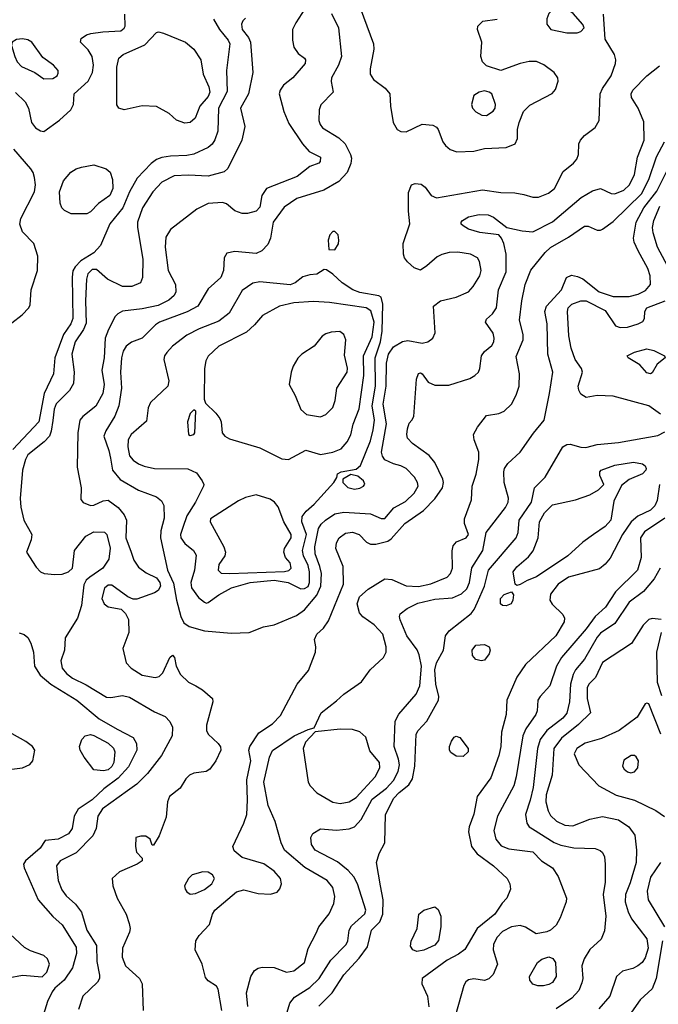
# Model space of a CAD drawing. Extents: x 1173029 to 1307123, y 522559 to 678521.
# Tile 170 of 256: x 1230589 to 1234169, y 571310 to 576831. Entities that reach past the tile are written whole.
import ezdxf

# ---------------------------------------------------------------- set-up
doc = ezdxf.new("R2010")
doc.units = 0

msp = doc.modelspace()

# ---------------------------------------------------------------- linework, layer by layer
at = {"layer": '0CON10XD'}
for points in [[(1232220, 576945), (1232136.5, 576813.5), (1232118.5, 576775), (1232118.2, 576715), (1232126.2, 576676.2), (1232150.2, 576640.2), (1232186, 576615), (1232191.2, 576605), (1232188.8, 576585), (1232119.4, 576505), (1232067, 576463), (1232048, 576435), (1232043.4, 576415), (1232070, 576315), (1232098.3, 576248.3), (1232173.5, 576135), (1232211.1, 576091.1), (1232275, 576060), (1232273.3, 576035), (1232265, 576026.7), (1232215, 576008), (1232145, 575951.2), (1231972.9, 575885), (1231945.3, 575844.7), (1231935, 575778.6), (1231915, 575756.1), (1231865.8, 575744.2), (1231835, 575743.4), (1231795, 575758.2), (1231747.4, 575797.4), (1231726.5, 575806.5), (1231645, 575799.2), (1231581.2, 575768.8), (1231435, 575654.3), (1231408.8, 575611.2), (1231404.6, 575555.4), (1231421.3, 575425), (1231462, 575345), (1231464.7, 575305.3), (1231454.6, 575285), (1231425, 575257.5), (1231365, 575228.9), (1231275, 575208.8), (1231165, 575196.2), (1231138, 575182), (1231124, 575166), (1231085.8, 575094.2), (1231068.2, 575045), (1231062.3, 574935), (1231050, 574865), (1231063.2, 574785), (1231055.2, 574734.8), (1231015, 574663.6), (1230943.6, 574606.4), (1230926.5, 574585), (1230913.8, 574515), (1230911.2, 574321.2), (1230933.1, 574205), (1230931.1, 574141.1), (1230945, 574122.9), (1230986.4, 574106.4), (1231005, 574108.2), (1231056.9, 574133.1), (1231085, 574136.7), (1231141.2, 574095), (1231173.8, 574055), (1231188.2, 574025), (1231184.1, 573925), (1231212.9, 573845), (1231229.4, 573799.4), (1231255, 573760.8), (1231298.3, 573728.3), (1231355, 573701.3), (1231374.8, 573675), (1231377.9, 573655), (1231365, 573630), (1231345, 573616.6), (1231245, 573580.8), (1231225, 573582), (1231194.4, 573594.4), (1231105, 573660), (1231085, 573660.8), (1231065, 573642.5), (1231050, 573585), (1231061.5, 573555), (1231085, 573538.9), (1231156.7, 573525), (1231181.7, 573501.7), (1231198.3, 573468.3), (1231200, 573395), (1231167.5, 573305), (1231186, 573225), (1231214.2, 573195), (1231275, 573155.6), (1231347.3, 573142.7), (1231371.2, 573148.8), (1231391.7, 573168.3), (1231431.2, 573255), (1231445, 573266.7), (1231456.2, 573255), (1231465.8, 573205), (1231489.5, 573159.5), (1231535, 573116.9), (1231575.4, 573095.4), (1231613.3, 573073.3), (1231668.8, 573025), (1231672, 573005), (1231635.7, 572875), (1231635.6, 572845.6), (1231644.6, 572824.6), (1231701.4, 572771.4), (1231713.6, 572753.6), (1231716.9, 572735), (1231687.5, 572675), (1231655, 572628.1), (1231633.3, 572615), (1231565, 572605.7), (1231541.2, 572595), (1231520.8, 572575), (1231487.6, 572522.4), (1231427.8, 572475), (1231416.4, 572445), (1231410.2, 572359.8), (1231370, 572255), (1231338.3, 572201.7), (1231331.7, 572201.7), (1231320, 572235), (1231295, 572252.5), (1231267, 572253), (1231240, 572245), (1231237.5, 572195), (1231243, 572163), (1231275, 572130), (1231275.9, 572114.1), (1231246.7, 572095), (1231148, 572052), (1231107.5, 572015), (1231110.6, 571975), (1231134.3, 571905.7), (1231185.4, 571815), (1231203.1, 571763.1), (1231207.5, 571735), (1231203.5, 571715), (1231165.5, 571625), (1231164, 571574), (1231181.5, 571525), (1231260, 571455), (1231276.2, 571425), (1231280, 571275)], [(1230565, 576422.1), (1230619.4, 576369.4), (1230638.9, 576335), (1230654.5, 576255), (1230678.1, 576225), (1230705, 576207.1), (1230725, 576204.6), (1230811.9, 576268.1), (1230876.2, 576325), (1230889.5, 576355), (1230894.5, 576415), (1230973.2, 576486.8), (1230996.8, 576535), (1231003.2, 576575), (1230995, 576623.8), (1230971.7, 576661.7), (1230930, 576705), (1230934.2, 576725.8), (1230964.1, 576745.9), (1230987.5, 576752.5), (1231055, 576762.7), (1231155, 576767.5), (1231175, 576782.9), (1231180, 576795), (1231177.8, 576862.2)], [(1232336.2, 576865), (1232376.5, 576785), (1232392.5, 576625), (1232376.7, 576575), (1232336.5, 576505), (1232334.4, 576484.4), (1232346.2, 576425), (1232276.4, 576353.6), (1232267.1, 576325), (1232266.5, 576265), (1232272.9, 576242.9), (1232286.9, 576225), (1232378.3, 576168.3), (1232414.1, 576134.1), (1232443.8, 576075), (1232448.2, 576055), (1232444.5, 576025), (1232425.3, 575974.7), (1232377, 575923), (1232294.4, 575875.6), (1232142.9, 575827.1), (1232071, 575779), (1232009.2, 575695), (1231995.5, 575605), (1231980.3, 575569.7), (1231945.2, 575534.8), (1231915, 575518.8), (1231795, 575530.4), (1231749.4, 575520.6), (1231734.4, 575495.6), (1231731.4, 575425), (1231717.1, 575385), (1231645, 575322), (1231586.7, 575225), (1231527.4, 575192.6), (1231371.9, 575135), (1231349.9, 575120.1), (1231275, 575044.4), (1231215, 575023.1), (1231185, 575000.8), (1231168.5, 574971.5), (1231159.5, 574935), (1231153.8, 574855), (1231160, 574765), (1231144.3, 574665.7), (1231121.5, 574608.5), (1231070.8, 574525), (1231060.8, 574495), (1231089.1, 574415), (1231097.5, 574372.5), (1231109.2, 574305), (1231152.5, 574252.5), (1231255, 574193.2), (1231356.2, 574156.2), (1231383.4, 574133.4), (1231397.6, 574107.6), (1231399.5, 574035), (1231379.4, 573965), (1231378.9, 573925), (1231416.9, 573745), (1231451.2, 573671.2), (1231468.4, 573575), (1231492.3, 573485), (1231509.2, 573449.2), (1231537.9, 573427.9), (1231625, 573403.1), (1231775, 573390.9)], [(1231775, 573390.9), (1231875, 573394.4), (1231955, 573425.5), (1232015, 573438.4), (1232139.9, 573490.1), (1232185, 573522.2), (1232255, 573603.8), (1232277, 573655), (1232279.8, 573725), (1232271.7, 573765), (1232245.8, 573835), (1232243.4, 573875), (1232263.2, 573976.8), (1232278.2, 574001.8), (1232302.3, 574025), (1232355, 574060), (1232405, 574069.7), (1232555, 574060), (1232614.5, 574034.5), (1232635, 574034.4), (1232685.9, 574094.1), (1232750.5, 574129.5), (1232799.7, 574175), (1232821.9, 574215), (1232818.8, 574235), (1232801.6, 574265), (1232755.5, 574315), (1232725, 574330), (1232685, 574339.7), (1232635, 574362.9), (1232622.5, 574382.5), (1232617.7, 574405), (1232645.6, 574565), (1232626.7, 574675), (1232643.3, 574776.7), (1232645.2, 574905), (1232655.3, 574955), (1232685, 574997.1), (1232735, 575026.7), (1232765, 575031.1), (1232845, 575016.5), (1232876.2, 575025), (1232904, 575045), (1232917.5, 575075), (1232908, 575225), (1232946.7, 575255), (1233035, 575275.4), (1233105, 575305.6), (1233131.5, 575335), (1233167.5, 575395), (1233176.2, 575423.8), (1233165.4, 575475.4), (1233155, 575495.6), (1233115, 575516.6), (1233045, 575527.1), (1232995.3, 575524.7), (1232956, 575514), (1232929.4, 575500.6), (1232870.4, 575449.6), (1232835, 575427.1), (1232800.2, 575440.2), (1232762.2, 575472.2), (1232745.8, 575495), (1232740, 575515), (1232738.8, 575575), (1232775.6, 575685.6), (1232767.9, 575757.9), (1232768.3, 575861.7), (1232785.7, 575904.3), (1232805, 575912.5), (1232838.9, 575908.9), (1232860.9, 575890.9), (1232894.7, 575844.7), (1232925, 575832.1), (1233182.8, 575877.2), (1233285, 575861.8), (1233365, 575858.9), (1233415, 575851.1), (1233465, 575834.6), (1233496.2, 575835), (1233552.1, 575857.9), (1233585.9, 575884.1), (1233635, 575978.9), (1233693.7, 576026.3), (1233711.3, 576048.7), (1233720.4, 576075), (1233722.9, 576135), (1233731.5, 576155), (1233755, 576181.5), (1233814.6, 576225.4), (1233836.5, 576265), (1233842.3, 576415), (1233854.8, 576445.2), (1233903.5, 576515), (1233928.9, 576585), (1233930.6, 576605), (1233922.9, 576635), (1233870.7, 576720.7), (1233861.9, 576861.9)], [(1232497.4, 576897.4), (1232572.2, 576695), (1232573.1, 576665), (1232552.9, 576555), (1232552.9, 576525), (1232572, 576495), (1232637.4, 576447.4), (1232664.3, 576415), (1232667.5, 576345), (1232682.9, 576255), (1232704.2, 576215), (1232725, 576203.3), (1232755, 576202.2), (1232844.4, 576245.6), (1232905, 576240), (1232925, 576228.8), (1232934, 576215), (1232961.4, 576145), (1232976, 576125), (1233002.6, 576102.6), (1233039.1, 576089.1)], [(1233655, 576756.2), (1233712.9, 576757.1), (1233735, 576763.6), (1233752.2, 576785), (1233745, 576804), (1233690.6, 576865), (1233665, 576884.4), (1233635, 576893.5), (1233597.9, 576892.1), (1233573.8, 576885), (1233554.2, 576865), (1233544.2, 576835), (1233544.2, 576805), (1233565.5, 576775.5), (1233655, 576756.2)], [(1231674.4, 576834.4), (1231708.2, 576775), (1231757.1, 576715), (1231766.4, 576695), (1231748, 576545), (1231752.3, 576427.7), (1231703.4, 576335), (1231698.8, 576205), (1231682.8, 576157.2), (1231667.4, 576132.6), (1231645, 576113.6), (1231565, 576076.7), (1231525, 576068.4), (1231435, 576065.9), (1231385, 576058), (1231355, 576046.8), (1231325, 576024), (1231247.5, 575942.5), (1231204.2, 575865), (1231167.3, 575775), (1231094.2, 575685.8), (1231040.9, 575565), (1231005, 575523.9), (1230931.7, 575478.3), (1230899.6, 575445), (1230887.4, 575422.6), (1230882.6, 575387.4), (1230887.3, 575155), (1230875.8, 575125), (1230833.9, 575065), (1230785.3, 574935), (1230777.7, 574845), (1230726.5, 574735), (1230696.9, 574575), (1230550, 574420)], [(1231855, 576839.4), (1231840, 576825), (1231832.1, 576805), (1231836.2, 576775), (1231870.9, 576730.8), (1231883.3, 576705), (1231895.5, 576534.5), (1231870.9, 576415), (1231825.6, 576335), (1231851.7, 576231.7), (1231834.4, 576155), (1231755, 575996), (1231735, 575978.1), (1231645, 575952.7), (1231535, 575959.7), (1231453.8, 575955), (1231385, 575920), (1231335.5, 575865), (1231276.9, 575775), (1231249.1, 575695), (1231248.4, 575665), (1231278.6, 575488.6), (1231277.8, 575385), (1231266, 575355), (1231217.5, 575335), (1231165, 575335.4), (1231081.9, 575375), (1231019.9, 575429.9), (1230995, 575430), (1230970.7, 575405), (1230963, 575375), (1230958.4, 575255), (1230961.2, 575128.8), (1230947.3, 575092.7), (1230900, 575025), (1230881.9, 574955), (1230893.4, 574855), (1230889.6, 574790.4), (1230868.7, 574751.3), (1230793, 574677), (1230782.6, 574647.4), (1230774.1, 574584.1), (1230765.6, 574524.4), (1230755.2, 574494.8), (1230726.8, 574463.2), (1230635, 574390), (1230620.9, 574365), (1230604.7, 574305), (1230591.3, 574145), (1230595, 574097.5), (1230612.2, 574025), (1230656.6, 573943.4), (1230653.3, 573915), (1230626, 573845), (1230680.2, 573760.2), (1230705, 573734.4), (1230726.2, 573726.2), (1230785, 573719.6), (1230827.4, 573722.6), (1230862, 573735), (1230884.2, 573755), (1230895.6, 573855), (1230959.4, 573935), (1231005, 573958.5), (1231065, 573957.5), (1231076.4, 573945), (1231096.6, 573866.6), (1231089.1, 573805), (1231055, 573755.5), (1230981.4, 573705), (1230961.2, 573688.8), (1230948.2, 573661.8), (1230935, 573546.7), (1230913.5, 573475), (1230844.2, 573365), (1230839.2, 573295), (1230820, 573235), (1230827.1, 573195), (1230850.8, 573165), (1230885, 573139.3), (1230961.9, 573101.9), (1231075, 573031.5), (1231100.5, 573029.5), (1231165, 573041.2), (1231205, 573031.8), (1231345, 572949.6), (1231403.8, 572923.8), (1231430.6, 572895), (1231444.6, 572864.6), (1231443.1, 572815), (1231383.9, 572705), (1231305, 572604.5), (1231245.2, 572544.8), (1231193.2, 572506.8), (1231052.6, 572405), (1231026.7, 572365), (1231017.4, 572295), (1230998.4, 572255), (1230905, 572160), (1230816.4, 572113.7), (1230795, 572086.7), (1230804.7, 572004.7), (1230825, 571952), (1230848.8, 571918.8), (1230902.1, 571872.1), (1230936, 571826), (1230964.7, 571725), (1231020, 571640), (1231020.7, 571550.7), (1231036.4, 571473.6), (1231035.5, 571455), (1231025.3, 571434.7), (1230942.2, 571355), (1230918.5, 571281.5)], [(1233039.1, 576089.1), (1233135, 576093.5), (1233195, 576108.5), (1233315, 576114.4), (1233366.2, 576135), (1233380, 576165), (1233380, 576215), (1233388.5, 576255), (1233413.3, 576315), (1233448.5, 576351.5), (1233573.4, 576416.6), (1233591.7, 576438.3), (1233606.9, 576485), (1233605.5, 576505.5), (1233584, 576535), (1233526.7, 576576.7), (1233486.2, 576596.2), (1233445.5, 576595.5), (1233395, 576585.4), (1233285, 576545.5), (1233205, 576572.2), (1233182.5, 576595), (1233173.5, 576625), (1233178.5, 576705), (1233155.5, 576775), (1233156.9, 576795), (1233185, 576822.2), (1233265, 576832.9)], [(1231515, 576250), (1231467.3, 576267.3), (1231426.7, 576305), (1231355, 576344.4), (1231275, 576347.5), (1231175, 576325.5), (1231143.8, 576333.8), (1231132.6, 576352.6), (1231133.3, 576565), (1231144.6, 576615), (1231169.4, 576635), (1231290.2, 576689.8), (1231355, 576759.2), (1231367.7, 576762.3), (1231395, 576755.6), (1231518, 576705), (1231565, 576665.8), (1231604.2, 576605), (1231618.1, 576525), (1231649.7, 576455), (1231655.3, 576425), (1231645, 576400), (1231597.9, 576345), (1231572.1, 576277.9), (1231545, 576254), (1231515, 576250)], [(1230725, 576498.1), (1230775, 576501.4), (1230798, 576515), (1230805, 576530), (1230803.8, 576545), (1230778.8, 576575), (1230719.2, 576619.2), (1230656.9, 576705), (1230635, 576718.1), (1230605, 576723.1), (1230571.4, 576718.6), (1230547.5, 576705), (1230543.3, 576685), (1230561.5, 576625), (1230575.4, 576595), (1230598.4, 576568.4), (1230673.8, 576533.8), (1230725, 576498.1)], [(1232255, 573385.7), (1232291.7, 573418.3), (1232319.7, 573460.3), (1232404.7, 573665), (1232402.3, 573765), (1232361.4, 573865), (1232365, 573897.5), (1232379.2, 573925), (1232415, 573951.5), (1232455, 573957.4), (1232491.5, 573945), (1232531.9, 573901.9), (1232555, 573889.6), (1232585, 573890.7), (1232653.1, 573906.9), (1232670.8, 573919.2), (1232747.1, 574005), (1232851.6, 574078.4), (1232915.7, 574144.3), (1232957.9, 574205), (1232964.5, 574235), (1232960, 574255), (1232915, 574348), (1232885, 574387.1), (1232790, 574455), (1232763.1, 574485), (1232758.1, 574505), (1232763.2, 574536.8), (1232772.3, 574567.7), (1232787.5, 574585), (1232798.8, 574605), (1232813.3, 574815), (1232825, 574846), (1232835, 574850), (1232845, 574844), (1232877.6, 574797.6), (1232915, 574780.9), (1232995, 574781.5), (1233111.5, 574818.5), (1233140.6, 574835), (1233160.5, 574855), (1233168.5, 574875), (1233176.5, 574945), (1233195, 574970.6), (1233235.4, 575004.6), (1233246.3, 575023.7), (1233248.9, 575045), (1233242.8, 575072.8), (1233200, 575135), (1233205, 575151.2), (1233239.1, 575180.9), (1233261.9, 575215), (1233271.8, 575315), (1233316, 575416), (1233316.6, 575516.6), (1233302.5, 575575), (1233290, 575605), (1233274.1, 575624.1), (1233168, 575638), (1233105, 575655.7), (1233073.8, 575675), (1233063.8, 575685), (1233063.3, 575695), (1233070, 575705), (1233103.8, 575725), (1233165, 575738.9), (1233215, 575735.6), (1233245, 575722.9), (1233320, 575665), (1233405, 575647.1), (1233465, 575642), (1233575, 575697.9), (1233736.6, 575833.4), (1233799.1, 575870.9), (1233845, 575884.5), (1233905, 575856.2), (1233925, 575853.3), (1233975.6, 575875), (1234006.9, 575905), (1234035, 575962.9), (1234051, 576059), (1234089.5, 576155), (1234087.8, 576257.8), (1234055.6, 576335), (1234018.9, 576395), (1234015.6, 576415), (1234025.5, 576435), (1234104.8, 576515.3), (1234175, 576572.7)], [(1233205, 576293.1), (1233242.7, 576317.3), (1233253.3, 576335), (1233255.5, 576355), (1233235, 576414.2), (1233220.8, 576425), (1233195, 576432.3), (1233163.8, 576425), (1233134, 576405), (1233121.4, 576355), (1233127.1, 576335), (1233145, 576313.1), (1233178.8, 576295), (1233205, 576293.1)], [(1231867.7, 571297.7), (1231860.4, 571375), (1231883.5, 571466.5), (1231905, 571500), (1231925, 571513.1), (1231948.6, 571518.6), (1232015, 571516.5), (1232085, 571489.4), (1232125, 571496.7), (1232184.4, 571545), (1232205, 571623.3), (1232251.4, 571708.6), (1232266.5, 571745), (1232323.7, 571816.3), (1232350, 571875), (1232356.1, 571915), (1232344.6, 571964.6), (1232312.2, 572005), (1232186.4, 572076.4), (1232073.9, 572175), (1232053.6, 572215), (1232020, 572335), (1231982.1, 572425), (1231956.7, 572555), (1231988.3, 572695), (1232005, 572733.3), (1232126.7, 572815), (1232205, 572851.2), (1232239.3, 572860.7), (1232278.6, 572945), (1232365, 573011.4), (1232405, 573049.4), (1232505, 573118.8), (1232553.8, 573186.2), (1232628.6, 573255), (1232643.5, 573285), (1232642.9, 573315), (1232623.8, 573385), (1232575, 573437.3), (1232511.7, 573481.7), (1232493.8, 573505), (1232479.7, 573555), (1232492.7, 573595), (1232541.5, 573638.5), (1232635, 573695.3), (1232675, 573691.1), (1232755, 573657.1), (1232825, 573653), (1232892.9, 573667.1), (1232985, 573704.4), (1233003.6, 573725), (1233015.3, 573755), (1233012.7, 573852.7), (1233019.2, 573880.8), (1233037.7, 573902.3), (1233091.2, 573925), (1233104.3, 573945), (1233081.9, 574005), (1233082.7, 574032.7), (1233121.2, 574138.8), (1233125.7, 574215), (1233148.2, 574281.8), (1233163.3, 574365), (1233161.8, 574405), (1233135.4, 574475), (1233132.9, 574505), (1233154.7, 574545.3), (1233205, 574611.2), (1233275, 574622.2), (1233304.6, 574635.4), (1233344.7, 574675.3), (1233372.5, 574725), (1233388.5, 574775), (1233390.9, 574845), (1233372.1, 574942.1), (1233410.5, 575035), (1233410.2, 575065), (1233390.3, 575145), (1233403.1, 575255), (1233421.3, 575345), (1233453.3, 575426.7), (1233534.2, 575525.8), (1233565, 575554), (1233665, 575611.2), (1233755, 575672.5), (1233775, 575673.3), (1233825, 575650.8), (1233845, 575650), (1233855, 575655.7), (1233915, 575698.9), (1234074, 575855), (1234116, 575935), (1234157.8, 576062.2), (1234203.7, 576145)], [(1230545, 575131.8), (1230603.3, 575175), (1230640, 575215), (1230647.8, 575232.2), (1230653.5, 575315), (1230688.5, 575425), (1230690.6, 575505), (1230667.1, 575575), (1230605, 575641.4), (1230589.2, 575685), (1230595.4, 575715), (1230672.1, 575865), (1230676.9, 575905), (1230672.5, 575945), (1230664.1, 575974.1), (1230650.4, 575995), (1230555, 576103.8)], [(1232087.5, 571265), (1232102.8, 571317.2), (1232130.1, 571349.9), (1232215, 571404.1), (1232268, 571455), (1232333.1, 571556.9), (1232418.2, 571645), (1232427.3, 571665), (1232435.5, 571725), (1232449.4, 571750.6), (1232522.9, 571817.1), (1232528.6, 571838.6), (1232482.5, 571985), (1232461.8, 572025), (1232430.9, 572060.9), (1232369.4, 572109.4), (1232244.4, 572175), (1232224.4, 572205), (1232220.8, 572245), (1232232.6, 572267.4), (1232275, 572293.1), (1232365, 572285.4), (1232435, 572292.9), (1232465.8, 572304.2), (1232503.6, 572346.4), (1232565, 572460), (1232645, 572521.9), (1232683.3, 572565), (1232711, 572615), (1232717.4, 572652.6), (1232712.1, 572685), (1232687.3, 572755), (1232692.7, 572897.3), (1232713.6, 572936.4), (1232811.2, 573048.8), (1232832.5, 573095), (1232840.8, 573205), (1232828.9, 573268.9), (1232817.6, 573297.6), (1232758.5, 573375), (1232722.2, 573465), (1232717.5, 573485), (1232721.4, 573498.6), (1232760.7, 573529.3), (1232821.3, 573558.7), (1232915, 573580.8), (1233015, 573588.4), (1233065, 573611.6), (1233095, 573640), (1233110.2, 573675), (1233122.9, 573757.1), (1233184.2, 573855), (1233204, 573955), (1233312.7, 574095), (1233327.3, 574125), (1233328.6, 574148.6), (1233305.4, 574235), (1233302.5, 574295), (1233306.9, 574315), (1233325, 574342.5), (1233394.2, 574405), (1233468.1, 574511.9), (1233529.4, 574585), (1233558.8, 574735), (1233577.3, 574855), (1233549.1, 574955), (1233545.5, 575125), (1233533.1, 575195), (1233541.9, 575225), (1233626.2, 575315), (1233654.2, 575385.8), (1233682.3, 575397.7), (1233715, 575391.4), (1233745, 575376.9), (1233836.5, 575305), (1233915, 575278.4), (1234005, 575279.4), (1234055, 575292.2), (1234096.9, 575313.1), (1234124.5, 575345), (1234123.2, 575395), (1234110, 575435), (1234054.7, 575534.7), (1234032.6, 575582.6), (1234029.3, 575605), (1234043.8, 575695), (1234086.8, 575775), (1234161, 575869), (1234254.5, 576055.5)], [(1230877.5, 575742.5), (1230840.7, 575760.7), (1230825.6, 575775.6), (1230815, 575802.5), (1230812.7, 575865), (1230835, 575928), (1230875.8, 575975), (1230905, 575994.4), (1230935, 576004.4), (1231005, 576016.9), (1231073.3, 575995), (1231095, 575976), (1231109.6, 575935), (1231110, 575885), (1231094.1, 575845), (1231030, 575800), (1230985, 575752.5), (1230965, 575742.9), (1230877.5, 575742.5)], [(1234250.3, 575395), (1234164.8, 575554.8), (1234139.2, 575635), (1234136.3, 575665), (1234142.7, 575705), (1234177.4, 575785)], [(1232355, 575540), (1232375.8, 575574.2), (1232378, 575595), (1232373.3, 575625), (1232355, 575643.3), (1232345, 575642.5), (1232327.5, 575625), (1232317.5, 575595), (1232321.7, 575541.7), (1232355, 575540)], [(1231635, 573559.2), (1231645, 573562.5), (1231704.5, 573605.5), (1231775.6, 573645), (1231880, 573675), (1232015, 573687.4), (1232094.3, 573674.3), (1232165, 573640.3), (1232185, 573641), (1232205, 573652.9), (1232213.6, 573675), (1232213.8, 573735), (1232205, 573770), (1232180, 573825), (1232174.8, 573855), (1232197.1, 573945), (1232170.8, 574015), (1232172.9, 574045), (1232194.6, 574075), (1232240, 574115), (1232348.8, 574235), (1232367, 574263), (1232370, 574285), (1232390, 574295), (1232475, 574310), (1232499.6, 574330.4), (1232555, 574469.4), (1232571, 574531), (1232577.2, 574585), (1232564.5, 574665), (1232582.9, 574775), (1232580.5, 574935), (1232611.2, 575025), (1232620.5, 575085), (1232625.2, 575235.3), (1232615, 575275.7), (1232602.6, 575282.6), (1232495, 575300.5), (1232455.7, 575315), (1232395.8, 575355), (1232345, 575403.8), (1232308.3, 575428.3), (1232295, 575430), (1232255, 575403.8), (1232215, 575400), (1232175, 575388), (1232133.8, 575355), (1232105.4, 575344.6), (1231935, 575360.4), (1231895, 575353.6), (1231835, 575311.9), (1231763.9, 575185), (1231705, 575139.3), (1231595, 575096.6), (1231525, 575061.2), (1231445, 574999.6), (1231412.9, 574965), (1231400, 574945), (1231396.4, 574925), (1231424.2, 574805), (1231420, 574775), (1231322.9, 574685), (1231308.6, 574655), (1231300.2, 574579.8), (1231213.3, 574505), (1231197.5, 574475), (1231194.6, 574435), (1231204.5, 574385), (1231225, 574360.6), (1231255, 574341.1), (1231286.4, 574326.4), (1231345, 574314.5), (1231532, 574312), (1231579.1, 574289.1), (1231611.2, 574245), (1231621.2, 574225), (1231618.8, 574215), (1231573.8, 574125), (1231525, 574049.5), (1231503.8, 573983.8), (1231490.4, 573945), (1231492.9, 573925), (1231515, 573894.4), (1231563.7, 573853.7), (1231577.3, 573827.3), (1231568.6, 573745), (1231548.8, 573675), (1231552.6, 573645), (1231591.2, 573591.2), (1231625, 573564), (1231635, 573559.2)], [(1232095, 574364.5), (1232192.7, 574417.3), (1232275, 574392.3), (1232345, 574406), (1232390, 574425), (1232425, 574463.1), (1232445, 574502), (1232458.1, 574561.9), (1232491, 574649), (1232517.5, 574835), (1232515.9, 574945), (1232565, 575051.5), (1232576.1, 575135), (1232557.7, 575197.7), (1232530, 575215), (1232325, 575244.2), (1232235, 575250.4), (1232125, 575242.4), (1232046, 575225), (1231948.9, 575171.1), (1231905, 575119.2), (1231860.6, 575079.4), (1231705, 575000), (1231645.4, 574944.6), (1231632, 574918), (1231625.4, 574875), (1231622.5, 574702.5), (1231630, 574680), (1231687.5, 574625), (1231710, 574595), (1231718.6, 574575), (1231724.2, 574515), (1231738, 574495), (1231765, 574481.1), (1231935, 574430.8), (1232059.1, 574369.1), (1232095, 574364.5)], [(1234180.8, 574619.2), (1234115, 574664.6), (1233915, 574720), (1233825, 574722.7), (1233765, 574711.4), (1233735, 574730), (1233722.6, 574752.6), (1233720, 574775), (1233744.4, 574855), (1233737.5, 574875), (1233702.9, 574925), (1233679.5, 574989.5), (1233667.9, 575057.9), (1233660, 575195), (1233664, 575215), (1233684.5, 575235.5), (1233735, 575254.3), (1233765, 575254.8), (1233870.4, 575200.4), (1233928.9, 575115), (1233955, 575104.7), (1233995, 575107.2), (1234055.3, 575124.7), (1234081.1, 575138.9), (1234091.4, 575155), (1234092.9, 575195), (1234104.2, 575215), (1234206.3, 575253.7)], [(1232275, 574603.9), (1232305, 574616.2), (1232344.1, 574655.9), (1232357.9, 574695), (1232366.4, 574765), (1232424.6, 574855), (1232425.9, 574875.9), (1232409.7, 574949.7), (1232416.4, 575036.4), (1232405.5, 575065.5), (1232382.7, 575082.7), (1232335, 575078.1), (1232305, 575069.2), (1232285, 575055.8), (1232240.1, 574999.9), (1232170, 574955), (1232147.1, 574932.9), (1232121.5, 574888.5), (1232110.4, 574855), (1232100, 574785), (1232133.1, 574723.1), (1232164.3, 574644.3), (1232196.3, 574616.3), (1232275, 574603.9)], [(1234125, 574844.2), (1234105, 574850.8), (1234065.4, 574895.4), (1234000, 574935), (1233993.3, 574945), (1234035, 574965.6), (1234105, 574984.4), (1234143.8, 574975), (1234202.5, 574945), (1234207.5, 574935), (1234161.4, 574898.6), (1234135, 574851.2), (1234125, 574844.2)], [(1231545, 574498.8), (1231565, 574504), (1231570, 574515), (1231576.7, 574635), (1231565, 574642.5), (1231545, 574622.5), (1231530, 574575), (1231534.2, 574505), (1231545, 574498.8)], [(1232265, 571300), (1232340.4, 571375), (1232406.1, 571475), (1232492.3, 571567.7), (1232538.6, 571631.4), (1232560, 571725), (1232607.2, 571772.8), (1232623.9, 571815), (1232626.6, 571896.6), (1232611.7, 571975), (1232589.2, 572105), (1232604.6, 572155.4), (1232635.6, 572215), (1232640, 572375), (1232685.2, 572465), (1232715, 572497.8), (1232770.2, 572539.8), (1232789.8, 572575), (1232803.1, 572645), (1232810.9, 572825), (1232821.5, 572845), (1232871.8, 572898.2), (1232936.2, 573015), (1232938.2, 573035), (1232921.6, 573105), (1232916.1, 573185), (1232925.8, 573225), (1232965.3, 573295), (1232976.2, 573375), (1232996.6, 573403.4), (1233119.3, 573500.7), (1233136.7, 573523.3), (1233154.5, 573565.5), (1233193.5, 573655), (1233216.5, 573745), (1233372.2, 573925), (1233382.4, 573955), (1233388.2, 574025), (1233457.2, 574125), (1233475, 574206), (1233534.6, 574265.4), (1233632.5, 574435), (1233655, 574448.5), (1233675, 574451.1), (1233735, 574432.9), (1233761.7, 574431.7), (1233825, 574449.2), (1233945, 574459.4), (1234165, 574499.2), (1234205, 574520)], [(1233375, 573657.5), (1233366.4, 573666.4), (1233355.6, 573735), (1233375, 573763.1), (1233441.2, 573818.8), (1233467.7, 573852.3), (1233496, 573925), (1233502.2, 574015), (1233530.3, 574065), (1233575, 574111.1), (1233705, 574138.2), (1233785, 574166.7), (1233832.9, 574195), (1233863.3, 574225), (1233840.8, 574275), (1233840, 574295), (1233848, 574305), (1233925, 574333.1), (1234029.3, 574349.3), (1234080.8, 574340.8), (1234095, 574330), (1234100, 574315), (1234098.6, 574305), (1234079.2, 574285), (1234005, 574252.5), (1233961.7, 574218.3), (1233918.3, 574131.7), (1233902.3, 574025), (1233871.1, 573988.9), (1233805.7, 573945), (1233745, 573901.1), (1233662.1, 573825), (1233485, 573707.5), (1233433.2, 573686.8), (1233395, 573663.3), (1233375, 573657.5)], [(1232465, 574198.5), (1232495, 574203.6), (1232515.8, 574215), (1232523.6, 574226.4), (1232516.2, 574245), (1232485, 574272), (1232445, 574280), (1232400, 574255), (1232400, 574235), (1232427.6, 574207.6), (1232465, 574198.5)], [(1234174.8, 574225), (1234161.7, 574135), (1234149.2, 574105), (1234125, 574080.8), (1234053.3, 574046.7), (1234015.5, 574014.5), (1233968.4, 573945), (1233898.8, 573811.2), (1233871.5, 573778.5), (1233838.5, 573751.5), (1233664.8, 573705.2), (1233607.9, 573665), (1233565, 573609.2), (1233559.6, 573575), (1233573.5, 573553.5), (1233632.9, 573495), (1233642.9, 573475), (1233641.5, 573455), (1233593.3, 573375), (1233424.3, 573215), (1233376.4, 573143.6), (1233318.6, 573015), (1233315.6, 572935.6), (1233289.6, 572835), (1233285.9, 572755), (1233275.2, 572704.8), (1233230.4, 572579.6), (1233152.9, 572475), (1233134.7, 572375.3), (1233108.5, 572305), (1233103.9, 572276.1), (1233120.9, 572195), (1233152.8, 572152.8), (1233245, 572086.4), (1233321.2, 572015), (1233336, 571985), (1233340, 571955), (1233320, 571905), (1233293.1, 571876.9), (1233251.8, 571815), (1233152.5, 571735), (1233083.3, 571616.7), (1233049, 571591), (1232985, 571557.1), (1232845.6, 571455), (1232843.1, 571425), (1232874.4, 571355), (1232881.5, 571295)], [(1231765, 573724.8), (1232073.9, 573736.1), (1232098.3, 573741.7), (1232111.2, 573755), (1232105, 573784.3), (1232079.2, 573815), (1232068.7, 573845), (1232073.4, 573865), (1232109.7, 573925), (1232110.5, 573945), (1232068.9, 574015), (1232038.5, 574098.5), (1232016.9, 574125), (1231992.1, 574142.1), (1231915, 574166.4), (1231855, 574151.8), (1231815, 574132.9), (1231658.9, 574031.1), (1231655.6, 574015), (1231733.1, 573875), (1231742.9, 573845), (1231738.2, 573825), (1231704.7, 573775), (1231701.2, 573745), (1231717.9, 573727.9), (1231765, 573724.8)], [(1234205, 574035.9), (1234090.4, 573959.6), (1234069.4, 573925), (1234072, 573815), (1234052.7, 573745), (1233928.2, 573621.8), (1233872.8, 573537.2), (1233814.9, 573485.1), (1233764.5, 573415.5), (1233625.9, 573255), (1233598.1, 573205), (1233560.8, 573095), (1233506.5, 573035), (1233493.6, 573015), (1233490, 572955), (1233482.9, 572935), (1233426.4, 572855), (1233410, 572815), (1233371.8, 572585), (1233358, 572535), (1233266.7, 572365), (1233245.9, 572285), (1233257.7, 572235), (1233287.6, 572197.6), (1233330.8, 572180.8), (1233465, 572164.3), (1233514, 572114), (1233574.6, 572074.6), (1233606.9, 572026.9), (1233654, 571905), (1233652, 571885), (1233618.6, 571795), (1233595.5, 571754.5), (1233564.4, 571725.6), (1233544.3, 571715.7), (1233484.2, 571705.8)], [(1234178.6, 573755), (1234144.5, 573695.5)], [(1234144.5, 573695.5), (1234085.7, 573624.3), (1234004.6, 573565), (1233924.3, 573445.7), (1233845, 573391.1), (1233825, 573367.7), (1233755, 573245.5), (1233705, 573185.5), (1233690.7, 573159.3), (1233676.8, 573105), (1233670.5, 573005), (1233655, 572942.2), (1233633.1, 572915), (1233543.4, 572845), (1233506.9, 572795), (1233491.1, 572745), (1233466.2, 572525), (1233450.6, 572455), (1233423.5, 572375), (1233430.8, 572325), (1233444.2, 572305), (1233463.4, 572293.4), (1233585, 572217.1), (1233622.2, 572202.2), (1233695, 572186.7), (1233814.4, 572184.4), (1233843.2, 572173.2), (1233855, 572161.2), (1233866.6, 572136.6), (1233870.5, 572095), (1233870.5, 571995), (1233860, 571925), (1233873.9, 571805), (1233867.6, 571722.4), (1233848.6, 571675), (1233785, 571617.1), (1233752.3, 571565), (1233740.7, 571525), (1233744.7, 571455.3), (1233739.7, 571430.3), (1233722.9, 571387.1), (1233684.4, 571345), (1233595.2, 571284.8)], [(1233315, 573544.2), (1233295, 573546), (1233284.6, 573554.6), (1233283.1, 573585), (1233305, 573607.5), (1233345, 573622.5), (1233356.4, 573606.4), (1233354, 573575), (1233343.3, 573555), (1233315, 573544.2)], [(1234185, 573467.5), (1234135, 573473.5), (1234115, 573467.3), (1234083.8, 573435), (1234017.7, 573332.3), (1233855, 573227.1), (1233816.8, 573143.2), (1233778.6, 573105), (1233768.9, 573085), (1233768.9, 573025), (1233789.2, 572945), (1233721.8, 572878.2), (1233625, 572801.9), (1233582.5, 572745), (1233573.2, 572595), (1233540.6, 572485), (1233537.7, 572445), (1233550.3, 572395), (1233565, 572369.1), (1233597.4, 572337.4), (1233643.8, 572313.8), (1233688.8, 572311.2), (1233785, 572348.9), (1233855, 572362.5), (1233944.7, 572344.7), (1234002.5, 572305), (1234037.4, 572257.4), (1234046.7, 572175), (1234045.3, 572104.7), (1234010.3, 571990.3), (1233984.2, 571925), (1233981.9, 571885), (1233998.8, 571828.8), (1234018.8, 571788.8), (1234105, 571676.2), (1234110.8, 571625), (1234095, 571571.2), (1234077.5, 571545), (1234054, 571525), (1234025, 571510), (1233967.5, 571495), (1233935, 571466.2), (1233897.5, 571355), (1233834.4, 571285)], [(1230585, 573393.6), (1230613.8, 573383.8), (1230635, 573365.8), (1230650.4, 573335), (1230665.4, 573285), (1230672.5, 573205), (1230702.7, 573155), (1230764, 573104), (1230908.8, 573015), (1231035, 572909.7), (1231135, 572853.3), (1231225.5, 572805.5), (1231242.6, 572772.6), (1231244.5, 572735), (1231198.7, 572641.3), (1231141.5, 572578.5), (1231061.1, 572518.9), (1230995, 572456), (1230915.8, 572404.2), (1230893.8, 572365), (1230882.9, 572295), (1230861.5, 572265), (1230805, 572235.3), (1230730.8, 572229.2), (1230703.1, 572185), (1230621.9, 572115), (1230610.6, 572095), (1230614.5, 572075), (1230692.8, 571895), (1230775, 571801.8), (1230826.8, 571755), (1230905, 571631.2)], [(1231722.3, 571275), (1231700.8, 571395), (1231691.2, 571411.2), (1231645, 571441.2), (1231630.9, 571460.9), (1231611.9, 571535), (1231573.3, 571615), (1231575.7, 571665), (1231594.5, 571695.5), (1231652.5, 571757.5), (1231670.3, 571815), (1231683.2, 571836.8), (1231805, 571940.4), (1231845, 571951.2), (1231925, 571930.9), (1231995, 571928.1), (1232031.4, 571938.6), (1232047.5, 571957.5), (1232055.8, 571985), (1232050, 572015), (1232015, 572056.9), (1231957.1, 572097.1), (1231835, 572133.5), (1231790.5, 572170.5), (1231784.4, 572195), (1231845, 572325.6), (1231861.5, 572375), (1231866, 572455), (1231861.9, 572568.1), (1231884.5, 572674.5), (1231873.5, 572735), (1231878.1, 572755), (1231928.7, 572831.3), (1232005, 572883.1), (1232050.5, 572929.5), (1232144.5, 573105), (1232207.9, 573182.1), (1232247.1, 573285), (1232248.6, 573315), (1232240.8, 573355), (1232255, 573385.7)], [(1234188.9, 573038.9), (1234164.6, 573115), (1234159.8, 573285), (1234186.2, 573395)], [(1233175, 573235.8), (1233145, 573243.8), (1233126.2, 573265), (1233124.3, 573295.7), (1233145, 573323.8), (1233195, 573328.1), (1233220, 573315), (1233225.5, 573295), (1233220.5, 573275), (1233195, 573238.6), (1233175, 573235.8)], [(1234183.6, 572825), (1234115, 572994), (1234105, 572998), (1234095, 572993.8), (1234049.8, 572920.2), (1233948.6, 572845), (1233849.9, 572800.1), (1233759.2, 572775), (1233711.9, 572745), (1233697.5, 572715), (1233722.7, 572652.7), (1233835.6, 572535), (1233931.7, 572481.7), (1234035, 572453.8), (1234155, 572396.9), (1234202.6, 572362.6)], [(1232385, 572436.2), (1232435, 572444.6), (1232475, 572470.3), (1232582, 572585), (1232607.8, 572635), (1232605.4, 572665), (1232551.7, 572731.7), (1232528.2, 572808.2), (1232495, 572838.5), (1232455, 572850.7), (1232385, 572852.9), (1232245, 572837.5), (1232191.2, 572778.8), (1232177.1, 572745), (1232206.4, 572555), (1232217.5, 572535), (1232255, 572496.2), (1232345, 572443.8), (1232385, 572436.2)], [(1230545, 572627.9), (1230604.5, 572635.5), (1230646.3, 572653.7), (1230662, 572675), (1230672.9, 572735), (1230660, 572755), (1230623.4, 572783.4), (1230546, 572826)], [(1231058.6, 572618.6), (1231005, 572624.5), (1230950, 572695), (1230926.9, 572735), (1230923.6, 572755), (1230936.2, 572793.8), (1230955, 572814.4), (1230985, 572822.9), (1231005, 572818), (1231085, 572774.2), (1231115, 572746.9), (1231121.4, 572725), (1231117, 572665), (1231105, 572642.4), (1231085, 572624.8), (1231058.6, 572618.6)], [(1233075, 572700), (1233035, 572701.2), (1233005, 572721.2), (1232997.5, 572735), (1232997.5, 572755), (1233010, 572785), (1233025, 572807.5), (1233035, 572812.5), (1233055.9, 572805.9), (1233103.3, 572745), (1233103.3, 572725), (1233075, 572700)], [(1234015, 572607.5), (1234035, 572612.5), (1234054.6, 572635.4), (1234057.5, 572675), (1234045, 572697.5), (1234034.3, 572704.3), (1234015.7, 572704.3), (1233975, 572678), (1233968.6, 572645), (1233977.6, 572627.6), (1233995, 572612.9), (1234015, 572607.5)], [(1234181.2, 572105), (1234125, 572021.9), (1234105.3, 571945), (1234111.8, 571895), (1234203.9, 571745)], [(1231545, 571926.7), (1231575, 571930.8), (1231625, 571954.4), (1231665.6, 571985), (1231681.4, 572015), (1231669.2, 572035), (1231645, 572051.1), (1231615, 572053.3), (1231556.2, 572035), (1231535, 572015.8), (1231512.5, 571975), (1231516.2, 571955), (1231525, 571940), (1231545, 571926.7)], [(1232815.7, 571605.7), (1232793.3, 571615), (1232780, 571635), (1232783.9, 571663.9), (1232816, 571735), (1232826, 571815), (1232855, 571837.5), (1232915, 571855.7), (1232935, 571842), (1232949.5, 571805), (1232949.5, 571745), (1232937, 571667), (1232915, 571641.1), (1232855, 571612.7), (1232815.7, 571605.7)], [(1230525, 571458.8), (1230605, 571472.9), (1230715, 571464), (1230740.3, 571489.7), (1230755.6, 571535), (1230744.6, 571564.6), (1230725, 571583.1), (1230649.8, 571609.8), (1230615, 571628.9), (1230478.8, 571755)], [(1233484.2, 571705.8), (1233425, 571741.5), (1233395, 571751.3), (1233345.7, 571744.3), (1233295, 571718.2), (1233263.9, 571685), (1233244.7, 571645), (1233242.8, 571615), (1233267.7, 571535), (1233242.4, 571477.6), (1233217.7, 571452.3), (1233195, 571443.2), (1233135, 571451.9), (1233105, 571447.1), (1233090, 571435), (1233079.2, 571415), (1233031.1, 571248.9)], [(1230905, 571631.2), (1230906.8, 571595), (1230885.3, 571514.7), (1230838.1, 571445), (1230785, 571400), (1230770.4, 571379.6), (1230744.8, 571325.2), (1230708.2, 571205)], [(1234191.3, 571665), (1234155.9, 571454.1), (1234133.7, 571396.3), (1234066.7, 571335), (1233991.8, 571228.2)], [(1233493.2, 571413.2), (1233465, 571423.5), (1233448.2, 571445), (1233446.2, 571465), (1233491.4, 571545), (1233515, 571562.9), (1233555.5, 571575.5), (1233577, 571567), (1233593.1, 571545), (1233596.4, 571465), (1233575, 571432.5), (1233555, 571420.5), (1233525, 571413.6), (1233493.2, 571413.2)]]:
    msp.add_lwpolyline(points, dxfattribs=at)

doc.saveas('drawing.dxf')
